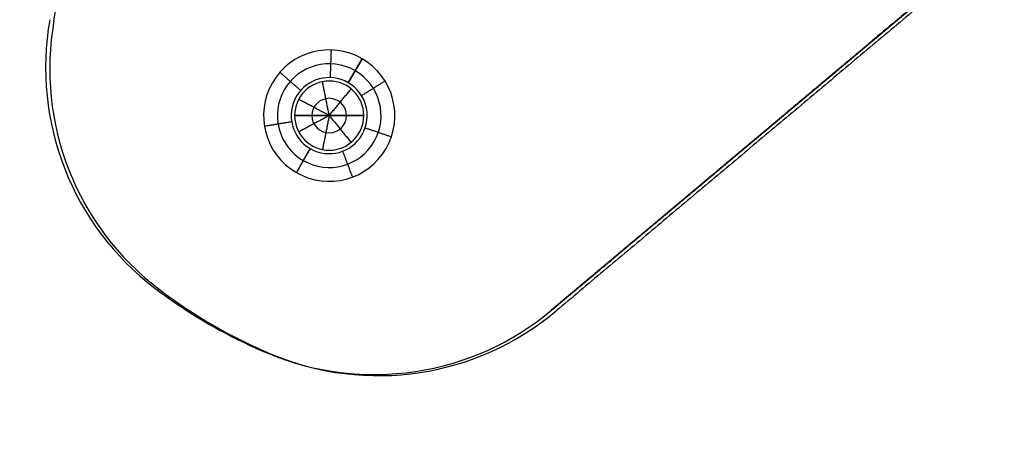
# Model space of a CAD drawing. Header units: millimetres. Extents: x -376 to 374, y -384 to 366.
# Tile 14 of 18: x 72 to 144, y 134 to 164. Entities that reach past the tile are written whole.
import ezdxf

# ---------------------------------------------------------------- set-up
doc = ezdxf.new("R2010")
doc.units = ezdxf.units.MM
doc.header["$MEASUREMENT"] = 0
doc.layers.add('Soround legs', color=7, linetype='Continuous', true_color=0x616161)
doc.layers.add('Soround table top', color=7, linetype='Continuous', true_color=0x4c7c50)

msp = doc.modelspace()

# ---------------------------------------------------------------- linework, layer by layer
at = {"layer": 'Soround legs'}
for p, q in [((138.673, 166.426, 371.526), (111.001, 143.206, 371.526)), ((111.001, 143.206, 373.526), (138.673, 166.426, 373.526)), ((138.673, 166.426, 371.526), (111.001, 143.206, 371.526)), ((138.673, 166.426, 373.526), (111.001, 143.206, 373.526)), ((138.673, 166.426, 371.526), (111.001, 143.206, 371.526)), ((138.673, 166.426, 371.526), (111.001, 143.206, 371.526)), ((111.001, 143.206, 373.526), (138.673, 166.426, 373.526)), ((138.673, 166.426, 373.526), (111.001, 143.206, 373.526)), ((138.673, 166.426, 373.526), (111.001, 143.206, 373.526)), ((111.001, 143.206, 371.526), (138.673, 166.426, 371.526)), ((97.264, 161.359, 371.526), (96.264, 159.627, 373.526)), ((96.264, 159.627, 373.526), (97.264, 161.359, 371.526)), ((94.889, 157.246, 385.028), (92.389, 157.246, 383.526)), ((92.389, 157.246, 383.526), (92.389, 157.246, 373.526)), ((92.389, 157.246, 373.526), (92.389, 157.246, 383.526)), ((92.389, 157.246, 383.526), (94.889, 157.246, 385.028)), ((94.889, 157.246, 385.028), (97.389, 157.246, 383.526)), ((97.389, 157.246, 383.526), (94.889, 157.246, 385.028)), ((97.389, 157.246, 383.526), (97.389, 157.246, 373.526)), ((97.389, 157.246, 373.526), (97.389, 157.246, 383.526)), ((93.514, 154.864, 373.526), (92.514, 153.132, 371.526)), ((92.514, 153.132, 371.526), (93.514, 154.864, 373.526)), ((82.28, 144.774, 371.526), (82.28, 144.774, 373.526)), ((82.28, 144.774, 371.526), (82.28, 144.774, 373.526)), ((82.28, 144.774, 373.526), (82.28, 144.774, 371.526)), ((82.28, 144.774, 371.526), (82.28, 144.774, 373.526)), ((82.28, 144.774, 373.526), (82.28, 144.774, 371.526)), ((82.28, 144.774, 371.526), (82.28, 144.774, 373.526)), ((82.28, 144.774, 373.526), (82.28, 144.774, 371.526)), ((111.001, 143.206, 371.526), (111.001, 143.206, 373.526)), ((111.001, 143.206, 371.526), (111.001, 143.206, 373.526)), ((111.001, 143.206, 371.526), (111.001, 143.206, 373.526)), ((111.001, 143.206, 371.526), (111.001, 143.206, 373.526)), ((111.001, 143.206, 373.526), (111.001, 143.206, 371.526)), ((86.189, 142.177, 371.526), (86.189, 142.177, 373.526)), ((86.189, 142.177, 373.526), (86.189, 142.177, 371.526)), ((86.189, 142.177, 371.526), (86.189, 142.177, 373.526)), ((90.393, 140.09, 373.526), (90.393, 140.09, 371.526)), ((90.393, 140.09, 373.526), (90.393, 140.09, 371.526)), ((90.393, 140.09, 371.526), (90.393, 140.09, 373.526)), ((90.393, 140.09, 373.526), (90.393, 140.09, 371.526)), ((90.393, 140.09, 373.526), (90.393, 140.09, 371.526)), ((90.393, 140.09, 373.526), (90.393, 140.09, 371.526)), ((90.393, 140.09, 371.526), (90.393, 140.09, 373.526)), ((90.393, 140.09, 373.526), (90.393, 140.09, 371.526))]:
    msp.add_line(p, q, dxfattribs=at)
for centre, radius, start, end in [((94.371, 160.706, 371.526), 20, 170, 232.80512), ((94.371, 160.706, 373.526), 20, 170, 232.80512), ((94.371, 160.706, 372.526), 20, 170, 232.80512), ((94.371, 160.706, 371.526), 20, 170, 232.80512), ((94.371, 160.706, 373.526), 20, 170, 232.80512), ((94.371, 160.706, 372.526), 20, 170, 232.80512), ((94.371, 160.706, 371.526), 20, 170, 232.80512), ((94.371, 160.706, 373.526), 20, 170, 232.80512), ((94.371, 160.706, 373.526), 20, 170, 232.80512), ((94.371, 160.706, 371.526), 20, 170, 232.80512), ((94.371, 160.706, 371.526), 20, 170, 232.80512), ((94.371, 160.706, 371.526), 20, 170, 232.80512), ((94.371, 160.706, 371.526), 20, 170, 232.80512), ((94.371, 160.706, 373.526), 20, 170, 232.80512), ((94.371, 160.706, 371.526), 20, 170, 232.80512), ((94.371, 160.706, 371.526), 20, 170, 232.80512), ((94.371, 160.706, 371.526), 20, 170, 232.80512), ((94.371, 160.706, 373.526), 20, 170, 232.80512), ((94.371, 160.706, 373.526), 20, 170, 232.80512), ((94.371, 160.706, 373.526), 20, 170, 232.80512), ((94.371, 160.706, 373.526), 20, 170, 232.80512), ((94.371, 160.706, 373.526), 20, 170, 232.80512), ((94.889, 157.246, 371.526), 4.75, 60, 240), ((94.889, 157.246, 371.526), 4.75, 60, 240), ((94.889, 157.246, 371.526), 4.75, 60, 240), ((94.889, 157.246, 372.526), 3.75, 60, 240), ((94.889, 157.246, 371.526), 4.75, 240, 60), ((94.889, 157.246, 371.526), 4.75, 240, 60), ((94.889, 157.246, 371.526), 4.75, 240, 60), ((94.889, 157.246, 372.526), 3.75, 240, 60), ((94.889, 157.246, 373.526), 2.75, 60, 240), ((94.889, 157.246, 373.526), 2.75, 60, 240), ((94.889, 157.246, 373.526), 2.75, 60, 240), ((94.889, 157.246, 373.526), 2.5, 0, 180), ((94.889, 157.246, 383.526), 2.5, 0, 180), ((94.889, 157.246, 378.526), 2.5, 0, 180), ((94.889, 157.246, 383.526), 2.5, 360, 180), ((94.889, 157.246, 383.526), 2.5, 0, 180), ((94.889, 157.246, 383.526), 2.5, 0, 180), ((94.889, 157.246, 373.526), 2.5, 0, 180), ((94.889, 157.246, 373.526), 2.5, 0, 180), ((94.889, 157.246, 373.526), 2.75, 240, 60), ((94.889, 157.246, 373.526), 2.75, 240, 60), ((94.889, 157.246, 373.526), 2.75, 240, 60), ((94.889, 157.246, 384.277), 1.25, 0, 180), ((94.889, 157.246, 373.526), 2.5, 180, 0), ((94.889, 157.246, 383.526), 2.5, 180, 360), ((94.889, 157.246, 378.526), 2.5, 180, 0), ((94.889, 157.246, 383.526), 2.5, 180, 360), ((94.889, 157.246, 383.526), 2.5, 180, 0), ((94.889, 157.246, 383.526), 2.5, 180, 0), ((94.889, 157.246, 373.526), 2.5, 180, 0), ((94.889, 157.246, 373.526), 2.5, 180, 0), ((94.889, 157.246, 384.277), 1.25, 180, 0), ((104.889, 174.566, 373.526), 37.399, 232.80512, 247.19488), ((104.889, 174.566, 371.526), 37.399, 232.80512, 247.19488), ((104.889, 174.566, 372.526), 37.399, 232.80512, 247.19488), ((104.889, 174.566, 373.526), 37.399, 232.80512, 240), ((104.889, 174.566, 371.526), 37.399, 232.80512, 240), ((104.889, 174.566, 372.526), 37.399, 232.80512, 240), ((104.889, 174.566, 371.526), 37.399, 232.80512, 240), ((104.889, 174.566, 373.526), 37.399, 232.80512, 240), ((104.889, 174.566, 371.526), 37.399, 232.80512, 247.19488), ((104.889, 174.566, 371.526), 37.399, 232.80512, 247.19488), ((104.889, 174.566, 371.526), 37.399, 232.80512, 247.19488), ((104.889, 174.566, 373.526), 37.399, 232.80512, 247.19488), ((104.889, 174.566, 371.526), 37.399, 232.80512, 247.19488), ((104.889, 174.566, 373.526), 37.399, 232.80512, 247.19488), ((104.889, 174.566, 373.526), 37.399, 232.80512, 247.19488), ((104.889, 174.566, 373.526), 37.399, 232.80512, 247.19488), ((104.889, 174.566, 371.526), 37.399, 232.80512, 240), ((104.889, 174.566, 371.526), 37.399, 232.80512, 240), ((104.889, 174.566, 373.526), 37.399, 232.80512, 240), ((104.889, 174.566, 373.526), 37.399, 232.80512, 240), ((98.145, 158.527, 373.526), 20, 247.19488, 310), ((98.145, 158.527, 371.526), 20, 247.19488, 310), ((98.145, 158.527, 372.526), 20, 247.19488, 310), ((98.145, 158.527, 371.526), 20, 247.19488, 310), ((98.145, 158.527, 373.526), 20, 247.19488, 310), ((98.145, 158.527, 372.526), 20, 247.19488, 310), ((98.145, 158.527, 371.526), 20, 247.19488, 310), ((98.145, 158.527, 373.526), 20, 247.19488, 310), ((98.145, 158.527, 373.526), 20, 247.19488, 310), ((98.145, 158.527, 371.526), 20, 247.19488, 310), ((98.145, 158.527, 371.526), 20, 247.19488, 310), ((98.145, 158.527, 371.526), 20, 247.19488, 310), ((98.145, 158.527, 371.526), 20, 247.19488, 310), ((98.145, 158.527, 371.526), 20, 247.19488, 310), ((98.145, 158.527, 371.526), 20, 247.19488, 310), ((98.145, 158.527, 371.526), 20, 247.19488, 310), ((98.145, 158.527, 373.526), 20, 247.19488, 310), ((98.145, 158.527, 373.526), 20, 247.19488, 310), ((98.145, 158.527, 373.526), 20, 247.19488, 310), ((98.145, 158.527, 373.526), 20, 247.19488, 310), ((98.145, 158.527, 373.526), 20, 247.19488, 310), ((98.145, 158.527, 373.526), 20, 247.19488, 310), ((104.889, 174.566, 371.526), 37.399, 240, 247.19488), ((104.889, 174.566, 372.526), 37.399, 240, 247.19488), ((104.889, 174.566, 371.526), 37.399, 240, 247.19488), ((104.889, 174.566, 373.526), 37.399, 240, 247.19488), ((104.889, 174.566, 371.526), 37.399, 240, 247.19488), ((104.889, 174.566, 373.526), 37.399, 240, 247.19488), ((104.889, 174.566, 373.526), 37.399, 240, 247.19488), ((104.889, 174.566, 373.526), 37.399, 240, 247.19488), ((104.889, 174.566, 371.526), 37.399, 240, 247.19488), ((104.889, 174.566, 371.526), 37.399, 240, 247.19488)]:
    msp.add_arc(centre, radius, start, end, dxfattribs=at)
at = {"layer": 'Soround legs', "extrusion": (4.99077e-10, 1.00527e-09, 1)}
msp.add_arc((104.889, 174.566, 373.526), 37.399, 240, 247.19488, dxfattribs=at)
at = {"layer": 'Soround legs'}
for points in [[(111.001, 143.206, 371.526), (124.837, 154.816, 371.526), (138.673, 166.426, 371.526)], [(138.673, 166.426, 373.526), (124.837, 154.816, 373.526), (111.001, 143.206, 373.526)], [(138.673, 166.426, 372.526), (124.837, 154.816, 372.526), (111.001, 143.206, 372.526)], [(111.001, 143.206, 371.526), (124.837, 154.816, 371.526), (138.673, 166.426, 371.526)], [(138.673, 166.426, 373.526), (124.837, 154.816, 373.526), (111.001, 143.206, 373.526)], [(111.001, 143.206, 372.526), (124.837, 154.816, 372.526), (138.673, 166.426, 372.526)], [(94.979, 159.994, 373.526), (95.012, 160.994, 372.526), (95.045, 161.993, 371.526)], [(97.264, 161.359, 371.526), (96.764, 160.493, 372.526), (96.264, 159.627, 373.526)], [(97.264, 161.359, 371.526), (96.764, 160.493, 372.526), (96.264, 159.627, 373.526)], [(92.822, 159.059, 373.526), (92.07, 159.718, 372.526), (91.318, 160.378, 371.526)], [(94.401, 159.698, 383.526), (94.401, 159.698, 378.526), (94.401, 159.698, 373.526)], [(94.889, 157.246, 385.028), (94.645, 158.472, 384.277), (94.401, 159.698, 383.526)], [(97.224, 158.698, 373.526), (98.074, 159.226, 372.526), (98.923, 159.754, 371.526)], [(94.889, 157.246, 385.028), (95.682, 158.212, 384.277), (96.475, 159.178, 383.526)], [(96.475, 159.178, 383.526), (96.475, 159.178, 378.526), (96.475, 159.178, 373.526)], [(92.684, 158.424, 383.526), (92.684, 158.424, 378.526), (92.684, 158.424, 373.526)], [(94.889, 157.246, 385.028), (93.787, 157.835, 384.277), (92.684, 158.424, 383.526)], [(92.176, 156.798, 373.526), (91.189, 156.635, 372.526), (90.203, 156.472, 371.526)], [(92.389, 157.246, 373.526), (92.389, 157.246, 378.526), (92.389, 157.246, 383.526)], [(92.389, 157.246, 383.526), (92.389, 157.246, 378.526), (92.389, 157.246, 373.526)], [(94.889, 157.246, 385.028), (93.639, 157.246, 384.277), (92.389, 157.246, 383.526)], [(94.889, 157.246, 385.028), (93.639, 157.246, 384.277), (92.389, 157.246, 383.526)], [(94.889, 157.246, 385.028), (93.787, 156.657, 384.277), (92.684, 156.067, 383.526)], [(94.889, 157.246, 385.028), (94.645, 156.02, 384.277), (94.401, 154.794, 383.526)], [(97.389, 157.246, 383.526), (96.139, 157.246, 384.277), (94.889, 157.246, 385.028)], [(94.889, 157.246, 385.028), (95.682, 156.279, 384.277), (96.475, 155.313, 383.526)], [(97.389, 157.246, 383.526), (96.139, 157.246, 384.277), (94.889, 157.246, 385.028)], [(97.389, 157.246, 383.526), (97.389, 157.246, 378.526), (97.389, 157.246, 373.526)], [(97.389, 157.246, 373.526), (97.389, 157.246, 378.526), (97.389, 157.246, 383.526)], [(92.684, 156.067, 383.526), (92.684, 156.067, 378.526), (92.684, 156.067, 373.526)], [(97.493, 156.362, 373.526), (98.44, 156.04, 372.526), (99.387, 155.719, 371.526)], [(96.475, 155.313, 383.526), (96.475, 155.313, 378.526), (96.475, 155.313, 373.526)], [(93.514, 154.864, 373.526), (93.014, 153.998, 372.526), (92.514, 153.132, 371.526)], [(93.514, 154.864, 373.526), (93.014, 153.998, 372.526), (92.514, 153.132, 371.526)], [(94.401, 154.794, 383.526), (94.401, 154.794, 378.526), (94.401, 154.794, 373.526)], [(95.858, 154.672, 373.526), (96.21, 153.736, 372.526), (96.562, 152.8, 371.526)], [(124.837, 154.816, 371.526), (124.837, 154.816, 372.526), (124.837, 154.816, 373.526)], [(124.837, 154.816, 371.526), (124.837, 154.816, 372.526), (124.837, 154.816, 373.526)], [(75.708, 153.514, 373.526), (75.708, 153.514, 372.526), (75.708, 153.514, 371.526)], [(75.75, 153.408, 373.526), (75.75, 153.408, 372.526), (75.75, 153.408, 371.526)], [(82.28, 144.774, 373.526), (82.28, 144.774, 372.526), (82.28, 144.774, 371.526)], [(82.28, 144.774, 371.526), (82.28, 144.774, 372.526), (82.28, 144.774, 373.526)], [(82.28, 144.774, 373.526), (82.28, 144.774, 372.526), (82.28, 144.774, 371.526)], [(82.28, 144.774, 373.526), (82.28, 144.774, 372.526), (82.28, 144.774, 371.526)], [(83.95, 143.578, 373.526), (83.95, 143.578, 372.526), (83.95, 143.578, 371.526)], [(111.001, 143.206, 371.526), (111.001, 143.206, 372.526), (111.001, 143.206, 373.526)], [(111.001, 143.206, 371.526), (111.001, 143.206, 372.526), (111.001, 143.206, 373.526)], [(111.001, 143.206, 371.526), (111.001, 143.206, 372.526), (111.001, 143.206, 373.526)], [(111.001, 143.206, 371.526), (111.001, 143.206, 372.526), (111.001, 143.206, 373.526)], [(86.189, 142.177, 373.526), (86.189, 142.177, 372.526), (86.189, 142.177, 371.526)], [(86.189, 142.177, 373.526), (86.189, 142.177, 372.526), (86.189, 142.177, 371.526)], [(86.189, 142.177, 371.526), (86.189, 142.177, 372.526), (86.189, 142.177, 373.526)], [(88.522, 140.938, 373.526), (88.522, 140.938, 372.526), (88.522, 140.938, 371.526)], [(90.393, 140.09, 371.526), (90.393, 140.09, 372.526), (90.393, 140.09, 373.526)], [(90.393, 140.09, 373.526), (90.393, 140.09, 372.526), (90.393, 140.09, 371.526)], [(90.393, 140.09, 371.526), (90.393, 140.09, 372.526), (90.393, 140.09, 373.526)], [(90.393, 140.09, 373.526), (90.393, 140.09, 372.526), (90.393, 140.09, 371.526)], [(101.135, 138.752, 373.526), (101.135, 138.752, 372.526), (101.135, 138.752, 371.526)], [(101.248, 138.769, 373.526), (101.248, 138.769, 372.526), (101.248, 138.769, 371.526)]]:
    msp.add_open_spline(points, degree=2, dxfattribs=at)
at = {"layer": 'Soround table top'}
for centre, radius, start, end in [((-0.776, -9.05, 376.903), 375, 0, 180), ((-0.776, -9.05, 371.903), 375, 0, 180), ((-0.776, -9.05, 374.403), 375, 0, 180), ((-0.776, -9.05, 371.903), 375, 0, 180), ((-0.776, -9.05, 376.903), 375, 0, 180), ((-0.776, -9.05, 383.903), 368, 0, 180), ((-0.776, -9.05, 390.903), 361, 0, 180), ((-0.776, -9.05, 390.903), 361, 0, 180), ((94.672, 160.628, 371.903), 20, 170, 232.80512), ((105.19, 174.488, 371.903), 37.399, 232.80512, 247.19488), ((98.446, 158.448, 371.903), 20, 247.19488, 310)]:
    msp.add_arc(centre, radius, start, end, dxfattribs=at)
for points in [[(74.975, 164.101, 371.903), (78.112, 181.888, 371.903), (81.248, 199.675, 371.903)], [(138.974, 166.347, 371.903), (125.138, 154.737, 371.903), (111.302, 143.128, 371.903)]]:
    msp.add_open_spline(points, degree=2, dxfattribs=at)

doc.saveas('drawing.dxf')
